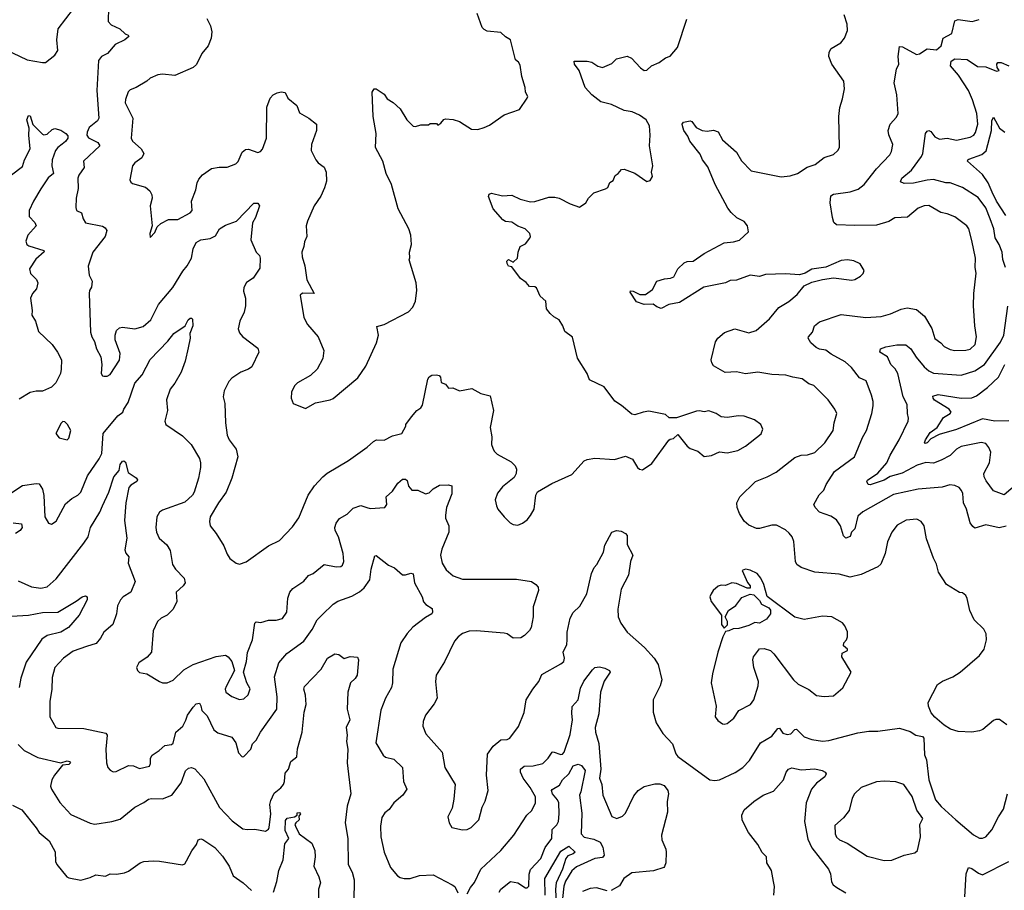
# Model space of a CAD drawing. Extents: x 2133461 to 2293071, y 753526 to 916327.
# Tile 173 of 256: x 2147008 to 2153406, y 854887 to 860545. Entities that reach past the tile are written whole.
import ezdxf

# ---------------------------------------------------------------- set-up
doc = ezdxf.new("R2010")
doc.units = 0

msp = doc.modelspace()

# ---------------------------------------------------------------- linework, layer by layer
at = {"layer": '0CON10XD'}
for points in [[(2146915, 860352), (2147055, 860283.1), (2147155, 860266), (2147175, 860266.7), (2147235, 860314), (2147255.5, 860345), (2147247.8, 860415), (2147257.8, 860485), (2147358, 860615)], [(2147585.6, 860625), (2147583.2, 860533.2), (2147602.2, 860512.2), (2147658.8, 860485), (2147692.7, 860452.7), (2147712.5, 860445), (2147717.5, 860435), (2147691.2, 860415), (2147627.1, 860382.9), (2147577.5, 860325), (2147540, 860305), (2147519.5, 860280.5), (2147508.7, 860085), (2147522.7, 859905), (2147512.4, 859887.6), (2147457.9, 859845), (2147445.5, 859815), (2147444.5, 859795), (2147455, 859777.5), (2147515, 859747.1), (2147528.6, 859725), (2147421.4, 859625), (2147425.7, 859585), (2147392, 859535), (2147386, 859515), (2147387.5, 859447.5), (2147374.3, 859385), (2147372, 859325), (2147376.7, 859305), (2147409.1, 859289.1), (2147420.9, 859250.9), (2147435.9, 859225.9), (2147545, 859202.9), (2147563.2, 859193.2), (2147572.9, 859175), (2147563.1, 859135), (2147482.9, 859035), (2147452.3, 858942.3), (2147460, 858885), (2147478, 858845), (2147474.1, 858805.9), (2147462, 858785), (2147459.2, 858765), (2147467.5, 858515), (2147476, 858485), (2147494.1, 858454.1), (2147506, 858405), (2147533.8, 858355), (2147541.2, 858305), (2147537.5, 858245), (2147545, 858230), (2147555, 858227.5), (2147575, 858227.5), (2147595, 858238.8), (2147655, 858332.5), (2147660, 858375), (2147627.5, 858465), (2147627.1, 858495), (2147637.5, 858525), (2147655, 858542), (2147675, 858547.5), (2147755, 858536.5), (2147809.8, 858550.2), (2147859.4, 858595), (2147910.5, 858695), (2148003.1, 858805), (2148068.5, 858911.5), (2148096.2, 858945), (2148123.6, 858995), (2148135.4, 859055), (2148153.9, 859096.1), (2148185, 859114.4), (2148245, 859123.5), (2148279.8, 859140.2), (2148305, 859185.7), (2148345, 859210), (2148416.7, 859235), (2148528.3, 859351.7), (2148555, 859352.9), (2148565.6, 859335), (2148540, 859260), (2148521.1, 859225), (2148508.6, 859115), (2148544.4, 859034.4), (2148565, 859013.3), (2148571.2, 858995), (2148568.7, 858931.3), (2148524.4, 858865), (2148482.4, 858837.6), (2148464.2, 858805), (2148461.7, 858781.7), (2148475.8, 858735), (2148473.8, 858685), (2148466.2, 858645), (2148438, 858585), (2148427.5, 858535), (2148435, 858510), (2148455, 858486), (2148555, 858411.2), (2148560.8, 858385), (2148515, 858288.8), (2148495, 858272.9), (2148445, 858254), (2148386.2, 858215), (2148365.9, 858194.1), (2148335.9, 858134.1), (2148330, 858095), (2148340.7, 858050.7), (2148344, 857925), (2148356.2, 857845), (2148368.8, 857815), (2148414.3, 857754.3), (2148424.4, 857705), (2148385.8, 857565), (2148349.2, 857475), (2148299.2, 857405), (2148246.2, 857315), (2148240, 857285), (2148245.8, 857255.8), (2148285, 857206), (2148334.2, 857125), (2148355, 857072.5), (2148374.1, 857044.1), (2148415, 857013.3), (2148435, 857007.5), (2148478.3, 857021.7), (2148623.9, 857126.1), (2148695, 857160), (2148780.9, 857249.1), (2148822.4, 857307.6), (2148882.5, 857455), (2148923.9, 857516.1), (2148977.5, 857575), (2149005, 857597.1), (2149145, 857680), (2149265, 857766.2), (2149305.8, 857804.2), (2149326.1, 857813.9), (2149375, 857812), (2149429.1, 857840.9), (2149490, 857855), (2149517, 857903), (2149517.5, 857915), (2149553.3, 857965), (2149587.5, 858005), (2149615, 858023.3), (2149625, 858040), (2149660.7, 858209.3), (2149668.6, 858225), (2149685, 858235.6), (2149715, 858238.1), (2149733, 858233), (2149742.3, 858222.3), (2149747, 858187), (2149775, 858177.5), (2149795, 858150), (2149821.7, 858151.7), (2149865, 858132.5), (2149945, 858148.8), (2150005, 858116.7), (2150065, 858100), (2150086.9, 858005), (2150064.5, 857894.5), (2150075.7, 857835), (2150074, 857785), (2150081.2, 857761.2), (2150091.2, 857741.2), (2150111.2, 857721.2), (2150201.7, 857671.7), (2150226.7, 857645), (2150236, 857625), (2150234, 857595), (2150220.5, 857569.5), (2150145, 857508.8), (2150111.7, 857468.3), (2150098, 857425), (2150105.8, 857385), (2150115, 857363.8), (2150156.2, 857315), (2150194.3, 857274.3), (2150215, 857263.8), (2150245, 857260), (2150275, 857274.2), (2150305, 857294.3), (2150327.6, 857322.4), (2150351.4, 857365), (2150360.8, 857455), (2150373.4, 857476.6), (2150465, 857530), (2150595, 857588.8), (2150675, 857677.5), (2150695, 857687.5), (2150745, 857696.2), (2150873, 857687), (2150945, 857707.5), (2150989.3, 857689.3), (2151022.5, 857635), (2151035, 857623.3), (2151055, 857620), (2151115, 857660), (2151225, 857812.5), (2151235, 857820), (2151257, 857823), (2151285, 857850), (2151345, 857773.8), (2151365, 857758.8), (2151415, 857741.2), (2151455, 857706.7), (2151503.6, 857713.6), (2151554.2, 857735.8), (2151605, 857730.6), (2151675, 857745.7), (2151725, 857773.3), (2151825.7, 857854.3), (2151836.7, 857885), (2151823.3, 857915), (2151783.3, 857945), (2151715, 857969.4), (2151679.5, 857970.5), (2151605, 857960), (2151565, 857963.8), (2151532.5, 857985), (2151485, 858003.8), (2151455, 857996.2), (2151425, 858003.8), (2151405, 858000), (2151275, 857957.5), (2151228.3, 857958.3), (2151205, 857980), (2151095, 858000), (2151060, 857995), (2151005, 857976.2), (2150985, 857981.2), (2150918, 858038), (2150874, 858065), (2150805, 858158.8), (2150711.2, 858205), (2150695.8, 858245), (2150632, 858345), (2150600.8, 858480.8), (2150549.5, 858519.5), (2150536.7, 858555), (2150512.5, 858595), (2150477.5, 858615), (2150455, 858636.7)], [(2148223.2, 860553.2), (2148248.2, 860505), (2148255.4, 860465.4), (2148252.2, 860425), (2148231.9, 860375), (2148191.9, 860325), (2148155.5, 860254.5), (2148135, 860234), (2148015, 860183.3), (2147935, 860192), (2147905, 860186), (2147855, 860165.8), (2147833.3, 860145), (2147765, 860104), (2147725, 860088.8), (2147713, 860077), (2147694.3, 860025.7), (2147692.9, 860005), (2147743.3, 859905), (2147732.9, 859775), (2147740.8, 859755), (2147797.5, 859705), (2147814.2, 859675), (2147801.7, 859648.3), (2147756.2, 859615), (2147740, 859595), (2147723.8, 859505), (2147729.3, 859489.3), (2147740.5, 859480.5), (2147825, 859456.7), (2147852.3, 859432.3), (2147865.8, 859405.8), (2147868.6, 859385), (2147854.5, 859335), (2147867.5, 859205), (2147853.3, 859155), (2147855, 859130), (2147885, 859162.5), (2147900.7, 859199.3), (2147925, 859221.2), (2147975, 859246.2), (2148035, 859246.7), (2148115, 859288.8), (2148128, 859305), (2148124.4, 859365), (2148151.3, 859438.7), (2148160.6, 859485), (2148171.1, 859508.9), (2148195, 859537.5), (2148255, 859578), (2148303.2, 859586.8), (2148355, 859587.5), (2148412.3, 859607.7), (2148426.8, 859623.2), (2148453.8, 859685), (2148475, 859701.2), (2148495, 859704), (2148555, 859681.2), (2148572.3, 859687.7), (2148585, 859703.3), (2148610.6, 859775), (2148613.6, 859976.4), (2148634.2, 860035), (2148655, 860056.2), (2148681.2, 860068.8), (2148706.1, 860076.1), (2148732.5, 860072.5), (2148749.2, 860035), (2148807.6, 859987.6), (2148825, 859938.8), (2148886, 859905), (2148935.6, 859865.6), (2148936.9, 859825), (2148903.3, 859735), (2148902.5, 859695), (2148931.9, 859635), (2148947.5, 859615), (2148986.4, 859586.4), (2148998, 859555), (2149000.8, 859495), (2148988.7, 859451.3), (2148965, 859398.8), (2148920.8, 859335), (2148878.8, 859235), (2148870, 859205), (2148873.3, 859135), (2148858.3, 859101.7), (2148855, 859070), (2148841.2, 859035), (2148843.8, 859005), (2148861.4, 858945), (2148872.5, 858855), (2148921.2, 858765), (2148845, 858768), (2148830, 858755), (2148855, 858610), (2148876.7, 858565), (2148946, 858485), (2148984.2, 858394.2), (2148977.6, 858342.4), (2148941.2, 858275), (2148897.3, 858232.7), (2148812.5, 858185), (2148792.5, 858165), (2148773.3, 858125), (2148772.5, 858085), (2148785, 858050), (2148865, 858017.5), (2148930, 858055), (2149025, 858073.8), (2149045, 858083.3), (2149205, 858216.7), (2149257, 858293), (2149326.7, 858445), (2149338.8, 858495), (2149329.3, 858550.7), (2149375, 858563.8), (2149535, 858646.2), (2149562.1, 858677.9), (2149580, 858715), (2149588.3, 858788.3), (2149584, 858835), (2149537.5, 858985), (2149543, 858997), (2149540, 859035), (2149553.3, 859085), (2149550, 859145), (2149536, 859185), (2149466.4, 859316.4), (2149424.2, 859475), (2149389.2, 859545), (2149368, 859625), (2149320, 859715), (2149324, 859805), (2149303.9, 859916.1), (2149297.5, 860075), (2149310, 860095), (2149325, 860096.7), (2149375, 860060), (2149395, 860030), (2149435, 860006.2), (2149480.8, 859965), (2149523.2, 859893.2), (2149565, 859853.3), (2149579.3, 859850.7), (2149615, 859862.5), (2149665, 859862.5), (2149675, 859870), (2149715, 859870), (2149725, 859860), (2149745, 859872.5), (2149763.6, 859896.4), (2149775, 859900), (2149825, 859896.7), (2149865, 859883.3), (2149895, 859863.3), (2149943.9, 859833.9), (2149985, 859831.2), (2150025, 859843.8), (2150059.7, 859860.3), (2150155, 859926.2), (2150255, 859962), (2150306.2, 860035), (2150308.8, 860045), (2150294, 860075), (2150293.3, 860105), (2150271.2, 860175), (2150260.5, 860250.5), (2150249.5, 860269.5), (2150230, 860285), (2150197.5, 860415), (2150165, 860433.3), (2150135, 860462.5), (2150045, 860470.8), (2150025, 860481.2), (2150013.8, 860495), (2149980, 860585)], [(2150455, 858636.7), (2150431.2, 858665), (2150426, 858715), (2150389.2, 858749.2), (2150365, 858802), (2150355, 858808.6), (2150321.2, 858811.2), (2150297.7, 858837.7), (2150262.4, 858862.4), (2150205, 858940), (2150185, 858942.5), (2150175, 858960), (2150173.8, 858975), (2150184.1, 858985.9), (2150215, 858970), (2150242.5, 858995), (2150246.7, 859035), (2150259.3, 859070.7), (2150295, 859087.5), (2150323.3, 859125), (2150327.5, 859135), (2150323.3, 859155), (2150292.5, 859185), (2150245, 859203.8), (2150205, 859228.8), (2150165, 859233.3), (2150147.5, 859245), (2150083.3, 859315), (2150053.3, 859395), (2150058.3, 859411.7), (2150073, 859417), (2150145, 859400), (2150205, 859403.8), (2150259.5, 859379.5), (2150327.7, 859362.3), (2150355, 859362.5), (2150445, 859390.8), (2150485, 859390.8), (2150512.5, 859385), (2150585, 859348.8), (2150645, 859327.5), (2150685.9, 859354.1), (2150703.3, 859385), (2150739.3, 859420.7), (2150813.3, 859446.7), (2150830, 859455), (2150843.3, 859486.7), (2150865, 859500), (2150877, 859533), (2150897.5, 859545), (2150918.3, 859571.7), (2150935, 859573.3), (2151005, 859546.7), (2151083.6, 859493.6), (2151105, 859500), (2151120, 859525), (2151113.3, 859555), (2151121.2, 859595), (2151100, 859725), (2151104.3, 859795), (2151100, 859855), (2151078.8, 859895), (2151035.4, 859925.4), (2150987.2, 859947.2), (2150935.5, 859955.5), (2150852.8, 859992.8), (2150785, 860010.9), (2150725, 860055.7), (2150681.1, 860105), (2150644, 860214), (2150612.5, 860255), (2150610, 860275), (2150695, 860276), (2150725, 860270), (2150765, 860243.8), (2150795, 860233.3), (2150855, 860260), (2150885, 860290), (2150955, 860308.8), (2150983.3, 860295), (2151042.1, 860232.1), (2151065, 860214), (2151083.9, 860216.1), (2151113.8, 860246.2), (2151162.4, 860267.6), (2151205, 860297.1), (2151235, 860307.5), (2151281.1, 860365), (2151342.6, 860547.4)], [(2153423, 855963), (2153375, 855996.2), (2153351.7, 855998.3), (2153335, 855991.2), (2153267.3, 855932.7), (2153245, 855924), (2153195, 855915.8), (2153105, 855918.9), (2153056, 855935), (2153015, 855961.5), (2152953.5, 856013.5), (2152931.5, 856041.5), (2152912.9, 856085), (2152912.1, 856107.9), (2152972.5, 856225), (2153003.6, 856246.4), (2153071.2, 856275), (2153120, 856305), (2153245, 856412.9), (2153274.4, 856455), (2153290, 856515), (2153288, 856555), (2153273.8, 856585), (2153209.2, 856645), (2153180.8, 856705), (2153164.2, 856784.2), (2153155, 856803.3), (2153135, 856820), (2153115, 856823.3), (2153030, 856875), (2152978.8, 856955), (2152965, 857007.5), (2152945.6, 857045.6), (2152901.1, 857171.1), (2152885.4, 857255.4), (2152865, 857284), (2152838.3, 857298.3), (2152767.6, 857292.4), (2152710.2, 857259.8), (2152675.8, 857215), (2152647.2, 857152.8), (2152630.6, 857075), (2152603.4, 857006.6), (2152585, 856990), (2152475, 856938.9), (2152405, 856921.9), (2152331.8, 856941.8), (2152174.6, 856954.6), (2152085.4, 856985.4), (2152057.5, 857005), (2152048.9, 857025), (2152038.6, 857155), (2152027.5, 857185), (2152008.7, 857208.7), (2151985, 857230), (2151925, 857260.8), (2151895, 857259.2), (2151815, 857238.6), (2151795, 857238.6), (2151745, 857260), (2151715, 857285.7), (2151684.5, 857335), (2151668.9, 857375), (2151668.1, 857405), (2151687.5, 857445), (2151788.8, 857545), (2151865.6, 857574.4), (2151923.3, 857605), (2152045, 857700), (2152085, 857715.8), (2152127.3, 857717.3), (2152175, 857733.1), (2152240.5, 857795), (2152293.5, 857875), (2152299.4, 857925), (2152316.7, 857985), (2152305.6, 858015), (2152262.2, 858075), (2152195, 858140.8), (2152167.3, 858167.3), (2152135, 858178.8), (2152091.7, 858211.7), (2152030.9, 858220.9), (2151985.4, 858235.4), (2151895, 858240), (2151804.4, 858254.4), (2151725, 858244.2), (2151665, 858257.3), (2151592.4, 858252.4), (2151515.7, 858295), (2151504.5, 858315), (2151501.8, 858335), (2151528.3, 858451.7), (2151544.7, 858475.3), (2151588.3, 858511.7), (2151655, 858535.8), (2151745, 858510.4), (2151792.5, 858525), (2151879.8, 858600.2), (2151941.2, 858675), (2152005.4, 858714.6), (2152059.8, 858760.2), (2152104.6, 858815.4), (2152155, 858838.6), (2152225, 858857.1), (2152295, 858867.5), (2152415, 858851.5), (2152435, 858856.4), (2152471.9, 858878.1), (2152488.6, 858895), (2152495.7, 858915), (2152468.9, 858958.9), (2152428.5, 858978.5), (2152386.4, 858983.6), (2152345, 858979.4), (2152245, 858937.1), (2152155, 858924), (2152111.7, 858898.3), (2152075, 858887.1), (2151985, 858894.4), (2151855, 858888.9), (2151815, 858876.7), (2151755, 858884.4), (2151665, 858852.1), (2151625, 858849.5), (2151595, 858834.1), (2151453.6, 858806.4), (2151295, 858706.5), (2151225, 858694.2), (2151175, 858668.9), (2151148.9, 858678.9), (2151125, 858695.7), (2151065, 858693.1), (2151015, 858710.8), (2150974, 858775), (2150977.5, 858782.5), (2150995, 858780.8), (2151038.3, 858758.3), (2151075, 858759.4), (2151118.6, 858791.4), (2151147.5, 858845), (2151198, 858862), (2151237.5, 858865), (2151258.8, 858875), (2151283.3, 858925), (2151325, 858966), (2151345, 858974), (2151385, 858976.2), (2151455.8, 859025), (2151584.6, 859095.4), (2151645, 859100.6), (2151685, 859113.1), (2151742.7, 859167.3), (2151736.9, 859205), (2151715, 859233.8), (2151668.1, 859258.1), (2151631.1, 859291.1), (2151609.5, 859319.5), (2151526.9, 859475), (2151478.3, 859588.3), (2151445, 859633.8), (2151429.3, 859670.7), (2151362.9, 859755), (2151348.6, 859788.6), (2151323.3, 859825), (2151314, 859855), (2151313.3, 859866.7), (2151321.2, 859878.8), (2151365, 859887.5), (2151375, 859882.5), (2151403.3, 859845), (2151443.3, 859825), (2151475, 859821.4), (2151515, 859826.7), (2151546.4, 859816.4), (2151574.2, 859765), (2151665, 859684.4), (2151698.8, 859628.8), (2151761.9, 859561.9), (2151955, 859523.6), (2152015, 859530), (2152062.5, 859545), (2152125, 859585.8), (2152176.2, 859605), (2152235, 859650), (2152295, 859669.2), (2152323.8, 859695), (2152335.7, 859714.3), (2152330.9, 859915), (2152338.1, 859975), (2152355, 860030), (2152368.1, 860095), (2152362.9, 860145), (2152284.3, 860255), (2152266.4, 860306.4), (2152266.7, 860333.3), (2152281.7, 860358.3), (2152344.4, 860395.6), (2152367.5, 860425), (2152387.5, 860475), (2152384.2, 860515), (2152365.6, 860575.6)], [(2153417.1, 857252.9), (2153372.1, 857242.1), (2153285, 857263.1), (2153215, 857240.8), (2153200.6, 857250.6), (2153184.4, 857275), (2153160, 857365), (2153140.5, 857405), (2153135.7, 857465), (2153128, 857485), (2153113.3, 857505), (2153085, 857518.8), (2153051.7, 857521.7), (2153002.9, 857507.1), (2152845, 857493.8), (2152685, 857459.2), (2152486, 857346), (2152455, 857318), (2152435, 857236.7), (2152413.3, 857215), (2152403.6, 857186.4), (2152375, 857176.7), (2152360, 857190), (2152341.1, 857255), (2152314.7, 857294.7), (2152278.2, 857318.2), (2152205, 857344.7), (2152176.1, 857375), (2152168.9, 857395), (2152201.9, 857458.1), (2152233.3, 857486.7), (2152247.5, 857525), (2152301.4, 857608.6), (2152433.1, 857705), (2152485, 857830), (2152510, 857875), (2152545.7, 857985), (2152554.4, 858035), (2152554.3, 858064.3), (2152543.1, 858105), (2152508.3, 858198.3), (2152465, 858218), (2152413.7, 858283.7), (2152371.2, 858321.2), (2152280.6, 858370.6), (2152245, 858398.2), (2152205, 858403.8), (2152184.2, 858415), (2152149.2, 858445), (2152131.2, 858475), (2152133.3, 858485), (2152160, 858515), (2152172, 858555), (2152205, 858582), (2152345, 858628.9), (2152505, 858610.5), (2152605, 858615.7), (2152666.4, 858633.6), (2152735, 858664.4), (2152775, 858672.2), (2152835, 858660.6), (2152887.3, 858617.3), (2152935, 858538), (2152953.3, 858473.3), (2152994.2, 858445), (2153015, 858421.9), (2153055, 858400.9), (2153085, 858395.4), (2153155, 858396.8), (2153185, 858403.8), (2153216.7, 858435), (2153226.2, 858483.8), (2153214.6, 858555), (2153206.4, 858686.4), (2153207.5, 858765), (2153223.2, 858896.8), (2153216.7, 858935), (2153219.5, 858995), (2153195, 859110), (2153174.3, 859185), (2153162.5, 859205), (2153085, 859263.1), (2153035, 859284.4), (2152993, 859293), (2152915, 859336.9), (2152885.5, 859334.5), (2152845, 859319.4), (2152777.6, 859262.4), (2152695, 859256.9), (2152655, 859234.4), (2152575, 859210.5), (2152435, 859207.8), (2152315, 859212.9), (2152297.8, 859227.8), (2152289.1, 859259.1), (2152275.2, 859355), (2152279.6, 859400.4), (2152295, 859412.2), (2152405, 859425.5), (2152455.9, 859444.1), (2152495.8, 859474.2), (2152574.7, 859575.3), (2152662.8, 859667.2), (2152672.4, 859687.6), (2152680.6, 859735), (2152656.2, 859796.2), (2152650.9, 859825), (2152663.3, 859865), (2152705, 859911.4), (2152715.5, 859935), (2152707.7, 860057.7), (2152690, 860135), (2152706.2, 860223.8), (2152721.2, 860255), (2152715.6, 860305), (2152725, 860370), (2152745, 860368), (2152835, 860318.8), (2152855, 860323.3), (2152905, 860356.2), (2152965, 860350), (2152995.8, 860375), (2153008, 860425), (2153064.6, 860455.4), (2153085, 860538), (2153105, 860545.6), (2153197.4, 860532.6), (2153243, 860547)], [(2153414.6, 858934.6), (2153397.2, 858987.2), (2153390.9, 859035), (2153372.5, 859085), (2153347.3, 859127.3), (2153338.8, 859185), (2153315, 859250), (2153285, 859321.5), (2153235, 859390.5), (2153135, 859454.5), (2153055, 859484.6), (2153025, 859485.5), (2152945, 859505.4), (2152905, 859502.8), (2152815, 859483.4), (2152755, 859481.1), (2152731.7, 859491.7), (2152740, 859515), (2152802.3, 859567.7), (2152868.5, 859655), (2152876.8, 859675), (2152894.6, 859805), (2152905, 859820.6), (2152915, 859824.4), (2152928.8, 859818.8), (2152954.7, 859784.7), (2152985, 859767.8), (2153035, 859775.4), (2153095, 859762.4), (2153185, 859781.8), (2153207.1, 859795), (2153217.6, 859812.4), (2153233.1, 859865), (2153226.9, 859935), (2153200, 860025), (2153174.1, 860085), (2153107.5, 860185), (2153055.3, 860245), (2153060.5, 860275), (2153085, 860289.8), (2153165, 860287.2), (2153231.1, 860241.1), (2153285, 860239.1), (2153355, 860210), (2153372.5, 860215), (2153360, 860235), (2153356.7, 860255), (2153364.2, 860265.8), (2153385, 860266), (2153435, 860246)], [(2146955, 859536.9), (2147025, 859592), (2147038.9, 859635), (2147074.6, 859705.4), (2147067.3, 859795), (2147069.9, 859839.9), (2147053.9, 859895), (2147065, 859922.9), (2147075, 859919.2), (2147093.2, 859863.2), (2147155, 859801.9), (2147165, 859797.1), (2147185, 859800), (2147218.7, 859831.3), (2147235, 859837.5), (2147275, 859826.9), (2147307.6, 859805), (2147320.1, 859790.1), (2147320, 859775), (2147305.8, 859754.2), (2147283.1, 859736.9), (2147254.3, 859715), (2147239.2, 859695), (2147219.1, 859635), (2147216.7, 859595), (2147227.1, 859545), (2147193.2, 859516.7), (2147144.7, 859445), (2147096.4, 859365), (2147069.4, 859305), (2147068.1, 859265), (2147106.8, 859226.8), (2147115.5, 859205), (2147060.9, 859145), (2147046.4, 859105), (2147054.4, 859085), (2147067.1, 859075), (2147163.3, 859045), (2147166.9, 859036.9), (2147111.6, 858988.4), (2147071.1, 858925), (2147077.1, 858895), (2147116.2, 858856.2), (2147124.4, 858835), (2147117.1, 858795), (2147091.4, 858765), (2147078.6, 858735), (2147088.8, 858655), (2147086.7, 858625), (2147109.2, 858585), (2147129.1, 858519.1), (2147218.9, 858435), (2147253.6, 858385), (2147279.5, 858335), (2147276.5, 858275), (2147272.2, 858245), (2147242.1, 858185), (2147215, 858156.4), (2147155, 858130), (2147115, 858131.6), (2147075, 858122.7), (2147005, 858077.9)], [(2153415, 859272.2), (2153355, 859365.5), (2153326.8, 859425), (2153301.6, 859485), (2153265, 859537.9), (2153167.5, 859625), (2153168, 859635), (2153175, 859639.4), (2153260, 859670), (2153287.7, 859692.3), (2153322.7, 859825), (2153325, 859887.5), (2153335, 859910.8), (2153375, 859840.8), (2153410, 859815)], [(2153507.5, 857545), (2153405, 857457.5), (2153335, 857484), (2153287.5, 857547.5), (2153274.4, 857575), (2153273.6, 857595), (2153309.2, 857665), (2153317.9, 857735), (2153305.5, 857765), (2153285, 857790), (2153255, 857797.5), (2153125, 857771.3), (2153095.9, 857754.1), (2153055, 857713.1), (2152995, 857683.5), (2152945, 857663.8), (2152895, 857666.4), (2152840.3, 857649.8), (2152741.6, 857598.4), (2152663.2, 857576.8), (2152625, 857551.6), (2152535, 857522.7), (2152522.2, 857525), (2152511.5, 857545), (2152516.8, 857553.2), (2152585, 857598.8), (2152642.7, 857665), (2152663.1, 857715), (2152722.7, 857815), (2152780.6, 857935), (2152783.1, 857955), (2152776.3, 857986.3), (2152774.6, 858045), (2152749.5, 858095), (2152715, 858246.2), (2152696.8, 858276.8), (2152667.8, 858305), (2152647.1, 858355), (2152596.5, 858385), (2152602.2, 858405), (2152635, 858418.5), (2152707.9, 858432.1), (2152765, 858431.2), (2152798.2, 858405), (2152832.1, 858352.1), (2152885, 858290), (2152915, 858263.5), (2152945, 858248.2), (2153125, 858235.5), (2153215, 858263.8), (2153276.4, 858303.6), (2153381.3, 858448.7), (2153402.7, 858495), (2153427.7, 858682.3)], [(2146925, 857450), (2147025, 857517.3), (2147115, 857532), (2147135, 857528), (2147155, 857493.3), (2147165, 857452.5), (2147170.8, 857315), (2147194, 857274), (2147215, 857266.7), (2147244.1, 857285.9), (2147305, 857398.8), (2147345.6, 857434.4), (2147385.4, 857454.6), (2147404.3, 857475), (2147448.8, 857581.2), (2147525, 857691.4), (2147540.4, 857725), (2147549.5, 857855), (2147645, 857970.6), (2147678.8, 857995), (2147684.5, 858015), (2147711.9, 858058.1), (2147755, 858184), (2147802.5, 858237.5), (2147855, 858336), (2147970, 858455), (2148008.8, 858505), (2148082, 858555), (2148101.4, 858595), (2148115, 858605.8), (2148125, 858606.2), (2148129.4, 858599.4), (2148133.3, 858555), (2148114.2, 858505), (2148115.8, 858475), (2148101.7, 858411.7), (2148081.9, 858325), (2148057.5, 858255), (2148016, 858184), (2147984.3, 858145), (2147960.8, 858075), (2147967.1, 858005), (2147950, 857935), (2147957.5, 857915), (2148065, 857841.4), (2148121.4, 857785), (2148175, 857693.3), (2148182.9, 857665), (2148182.9, 857635), (2148168.5, 857565), (2148141.2, 857475), (2148130, 857455), (2148080.8, 857409.2), (2147935, 857357.5), (2147915.7, 857344.3), (2147899.2, 857315), (2147892.2, 857245), (2147895.5, 857215.5), (2147912.9, 857175), (2147963, 857133), (2147986.3, 857096.3), (2148001.4, 857005), (2148019.2, 856975), (2148076, 856915), (2148082, 856885), (2148068.8, 856865), (2148023.8, 856825), (2148028, 856765), (2148005.8, 856715), (2147965.8, 856675), (2147926.7, 856655), (2147903.8, 856635), (2147874.1, 856574.1), (2147863.3, 856435), (2147835, 856403.3), (2147782.5, 856365), (2147767.5, 856335), (2147772.5, 856315), (2147785, 856302.5), (2147833.3, 856293.3), (2147915, 856243.8), (2147936.4, 856236.4), (2147965, 856236.2), (2148005, 856252), (2148075, 856320), (2148135.4, 856354.6), (2148285, 856407.5), (2148345, 856416.2), (2148363.3, 856405), (2148386.7, 856375), (2148403.8, 856315), (2148348.3, 856211.7), (2148342.9, 856195), (2148348, 856175), (2148386.6, 856146.6), (2148435, 856126.4), (2148465, 856131.9), (2148492.9, 856157.1), (2148505, 856197.5), (2148484, 856235), (2148461.2, 856305), (2148482, 856375), (2148487.7, 856432.3), (2148520, 856515), (2148535, 856623.3), (2148545, 856631.2), (2148575, 856628.6), (2148625, 856643.3), (2148675, 856641.8), (2148715, 856654.4), (2148742.5, 856695), (2148750.9, 856785), (2148763.1, 856825), (2148782.2, 856847.8), (2148853.5, 856896.5), (2148885, 856932.5), (2148915, 856947.1), (2148985, 857004.2), (2149065, 856988.9), (2149095, 856992.5), (2149105, 857000.8), (2149114.4, 857025), (2149110, 857075), (2149078.9, 857185), (2149057.1, 857225), (2149056, 857245), (2149065, 857272.5), (2149085, 857303.3), (2149135, 857332.5), (2149175, 857371.2), (2149225, 857388.8), (2149263.3, 857375), (2149285, 857368), (2149381.2, 857375), (2149394.2, 857395), (2149388, 857445), (2149429.1, 857480.9), (2149465, 857533.8), (2149495, 857560), (2149515, 857560), (2149525, 857551.2), (2149535, 857513.3), (2149555, 857488), (2149595, 857487.5), (2149644.3, 857464.3), (2149668.7, 857471.3), (2149695, 857495.6), (2149735, 857520), (2149795, 857523.3), (2149815, 857516.7), (2149815, 857463.3), (2149781.6, 857375), (2149773.6, 857325), (2149775.5, 857305.5), (2149795.7, 857255), (2149795.7, 857215), (2149750.6, 857105), (2149742.2, 857065), (2149752.6, 857012.6), (2149779.8, 856969.8), (2149825, 856930.6), (2149885, 856910), (2150235, 856909.2), (2150333.9, 856893.9), (2150362.5, 856875), (2150376.2, 856856.2), (2150378.8, 856835), (2150345, 856730), (2150343.8, 856665), (2150331.2, 856595), (2150320, 856575), (2150287.7, 856542.3), (2150263, 856527), (2150215, 856526.2), (2150175, 856554), (2150155, 856558.6), (2149975, 856574.3), (2149928.3, 856571.7), (2149885, 856557.1), (2149856, 856535), (2149833, 856507), (2149767.4, 856372.6), (2149714.2, 856285.8), (2149710, 856245), (2149720.8, 856135), (2149701.7, 856098.3), (2149644.3, 856025), (2149628.6, 855985), (2149627.1, 855955), (2149647.5, 855905), (2149753.3, 855785), (2149771.2, 855685), (2149837.5, 855575), (2149829.5, 855479.5)], [(2153435, 857938.6), (2153345, 857936.7), (2153265, 857951.2), (2153095, 857881.6), (2152981.7, 857848.3), (2152928.8, 857821.2), (2152905, 857795.8), (2152890.6, 857790.6), (2152886.2, 857795), (2152894.6, 857815), (2152925, 857861.8), (2152968.9, 857895), (2153011.2, 857958.8), (2153053.3, 857985), (2153060, 857995), (2153047.8, 858015), (2152952.6, 858072.6), (2152942.5, 858085), (2152941.1, 858098.9), (2152975, 858108.6), (2153125.4, 858084.6), (2153195, 858088.5), (2153225, 858100.9), (2153297.1, 858155), (2153369, 858221), (2153408.5, 858305)], [(2147315, 857813.8), (2147326.2, 857825), (2147338.8, 857875), (2147317.5, 857915), (2147300.7, 857930.7), (2147287, 857933), (2147276.4, 857923.6), (2147242.5, 857855), (2147265, 857827.5), (2147315, 857813.8)], [(2146998.3, 856898.3), (2147085, 856860), (2147145, 856850), (2147185, 856859.4), (2147245, 856910.6), (2147425, 857143.1), (2147451.5, 857185), (2147467.8, 857245), (2147528.8, 857345), (2147544.7, 857385.3), (2147587.5, 857475), (2147619.5, 857575), (2147654, 857615), (2147660, 857655), (2147675, 857675.6), (2147685, 857678.6), (2147695, 857670), (2147712.7, 857602.7), (2147765, 857568.8), (2147773.8, 857555), (2147768.8, 857545), (2147729.6, 857520.4), (2147717.8, 857505), (2147696.7, 857405), (2147689.2, 857290.8), (2147704.7, 857175), (2147690.7, 857100.7), (2147697.6, 857077.6), (2147715.8, 857055), (2147713, 857013), (2147757.1, 856895), (2147730, 856825), (2147680, 856795), (2147662.5, 856775), (2147643.6, 856736.4), (2147636.9, 856685), (2147612, 856615), (2147554.5, 856565.5), (2147532.9, 856525), (2147505, 856491.4), (2147441.4, 856471.4), (2147355, 856440.6), (2147292.5, 856395), (2147235.6, 856335), (2147219.3, 856270.7), (2147216.6, 856193.4), (2147203.1, 856115), (2147204.2, 856015), (2147243.3, 855945), (2147255, 855940), (2147425, 855938.6), (2147567.7, 855907.7), (2147576, 855895), (2147567.1, 855805), (2147570.8, 855715), (2147580, 855685), (2147595, 855667.5), (2147615, 855657.5), (2147635, 855660), (2147715, 855698.5), (2147746.9, 855696.9), (2147785, 855679.5), (2147850, 855695), (2147858.3, 855711.7), (2147857.7, 855745), (2147868.9, 855765), (2147914.7, 855795.3), (2147950.7, 855829.3), (2147994.7, 855835.3), (2148005, 855843.5), (2148022.9, 855915), (2148068.5, 855955), (2148086.3, 855993.7), (2148097.9, 856025), (2148135, 856078.1), (2148155, 856098.6), (2148175, 856102.9), (2148185, 856086.2), (2148191.1, 856055), (2148225, 856021.4), (2148269.4, 855929.4), (2148295, 855910), (2148385, 855882), (2148412.9, 855845), (2148430.3, 855780.3), (2148454.2, 855754.2), (2148465, 855756.2), (2148508.6, 855805), (2148521.2, 855838.8), (2148545, 855864), (2148572.9, 855915), (2148677.5, 856065), (2148681.5, 856145), (2148662.7, 856275), (2148690.9, 856365), (2148743.6, 856426.4), (2148855, 856507.1), (2148908.7, 856581.3), (2148941.1, 856645), (2148972.1, 856677.9), (2149045, 856746.9), (2149075, 856765.6), (2149165, 856797.8), (2149215, 856826.7), (2149245, 856852.9), (2149282.3, 856905), (2149290.9, 856975), (2149315, 857060), (2149325, 857063.3), (2149405, 856999.2), (2149442.9, 856982.9), (2149495, 856938), (2149515, 856937.5), (2149548.3, 856948.3), (2149564, 856944), (2149572.7, 856885), (2149622.9, 856795), (2149631.9, 856761.9), (2149646.2, 856745), (2149687.7, 856717.7), (2149690, 856695), (2149686.7, 856685), (2149645, 856661.2), (2149562.4, 856597.6), (2149524.6, 856555.4), (2149485, 856495.8), (2149432.3, 856325), (2149430.8, 856235), (2149424.3, 856205.7), (2149384.5, 856135), (2149355, 856058), (2149322.5, 855845), (2149368.8, 855765), (2149385, 855752.5), (2149438.7, 855738.7), (2149494.2, 855685), (2149501.9, 855595), (2149523.1, 855545), (2149498.1, 855505), (2149437.8, 855455), (2149408.1, 855411.9), (2149380.2, 855389.8), (2149360.3, 855359.7), (2149353.1, 855305), (2149354.2, 855235.8), (2149375.7, 855135), (2149416.2, 855035), (2149462.3, 854982.3), (2149480.5, 854970.5), (2149505, 854963.8), (2149544.1, 854964.1), (2149605, 854982.9), (2149695, 854986.9), (2149817.5, 854922.5), (2149835, 854912.5), (2149855, 854870)], [(2146964.2, 857275), (2147019.6, 857269.6), (2147023.6, 857245), (2147010.5, 857225), (2146980, 857205)], [(2149829.5, 855479.5), (2149818.3, 855421.7), (2149790, 855365), (2149797.5, 855325), (2149815.9, 855295.9), (2149885, 855279.2), (2149915, 855281.9), (2149940.8, 855295), (2149991.9, 855345), (2150012.8, 855427.2), (2150032.4, 855467.6), (2150050.8, 855535), (2150041.9, 855635), (2150048.3, 855771.7), (2150083.8, 855825), (2150133.3, 855865), (2150175, 855867.5), (2150193.2, 855876.8), (2150248, 855952), (2150285, 856042.5), (2150299.2, 856125), (2150342, 856195), (2150382, 856245), (2150400.9, 856289.1), (2150525, 856358.8), (2150543.3, 856375), (2150547.5, 856395), (2150540, 856435), (2150562.5, 856485), (2150565.8, 856514.2), (2150566, 856565), (2150584.2, 856655.8), (2150605, 856693.3), (2150647.3, 856732.7), (2150692, 856815), (2150724, 856945), (2150741.2, 856985), (2150758, 857005), (2150801.2, 857085), (2150809.7, 857130.3), (2150855.7, 857214.3), (2150885, 857225.8), (2150915, 857222), (2150945, 857206.7), (2150954, 857194), (2150954.3, 857135), (2150992, 857065), (2150977.5, 857025), (2150963.3, 856935), (2150916.9, 856845), (2150893.9, 856713.9), (2150896.2, 856665), (2150913.6, 856623.6), (2150955.5, 856565), (2151068, 856465), (2151131.2, 856395), (2151156, 856355), (2151181.2, 856255), (2151168.8, 856215), (2151124, 856125), (2151124, 856045), (2151143.8, 855975), (2151185.9, 855905.9), (2151248.7, 855838.7), (2151271.9, 855775), (2151285, 855757.5), (2151492.5, 855605), (2151525, 855600), (2151555, 855606), (2151657.4, 855652.6), (2151706, 855685), (2151749.1, 855730.9), (2151822.5, 855845), (2151895, 855890), (2151935, 855938.8), (2151945, 855940), (2151967.5, 855907.5), (2151995, 855899.5), (2152019.4, 855905), (2152045, 855932), (2152055, 855934.2), (2152105, 855884.4), (2152155, 855866.7), (2152225, 855855.6), (2152265, 855860), (2152455, 855911.4), (2152525, 855921.2), (2152585, 855921.2), (2152725, 855941.2), (2152795, 855920), (2152830, 855895), (2152875, 855887.5), (2152882.5, 855875), (2152887, 855767), (2152900, 855735), (2152916.2, 855605), (2152958, 855475), (2152995, 855431.2), (2153090.8, 855345), (2153205, 855247.1), (2153245, 855227.1), (2153265, 855225.7), (2153285, 855235.7), (2153325, 855280), (2153367.5, 855365), (2153400, 855415), (2153425.9, 855514.1)], [(2151585, 855966.2), (2151605, 855972), (2151648, 856005), (2151681.2, 856055), (2151755.6, 856094.4), (2151778, 856125), (2151805.8, 856215), (2151808.6, 856245), (2151778, 856335), (2151771.2, 856385), (2151776.4, 856403.6), (2151815, 856456.7), (2151845, 856459.2), (2151885.4, 856445.4), (2151907.1, 856425), (2152035.8, 856255), (2152066.2, 856226.2), (2152135, 856191.9), (2152185, 856154), (2152236.1, 856146.1), (2152295, 856151.2), (2152357, 856203), (2152411.2, 856305), (2152350, 856405), (2152351.2, 856428.8), (2152387.5, 856445), (2152387.5, 856455), (2152360, 856475), (2152363.3, 856495), (2152380, 856515), (2152386.7, 856535), (2152386.1, 856566.1), (2152370, 856605), (2152353.3, 856625), (2152284.2, 856664.2), (2152225, 856669.2), (2152105, 856647.5), (2152045, 856663.3), (2151865, 856797.5), (2151843.3, 856875), (2151823.8, 856915), (2151800, 856945), (2151755, 856968.8), (2151725, 856973.3), (2151702.5, 856965), (2151737.3, 856887.3), (2151753.3, 856865), (2151755, 856850), (2151735, 856850), (2151665, 856881.2), (2151635, 856885.8), (2151595, 856867.5), (2151565, 856870), (2151546.1, 856863.9), (2151513.3, 856835), (2151500, 856815), (2151493.3, 856795), (2151500, 856765), (2151567.5, 856675), (2151567.5, 856615), (2151585, 856590), (2151607, 856613), (2151607.5, 856635), (2151592.5, 856665), (2151614.2, 856705.8), (2151661.7, 856738.3), (2151699.5, 856790.5), (2151755, 856812.5), (2151778.3, 856808.3), (2151815, 856770), (2151827, 856747), (2151875, 856723.3), (2151887, 856707), (2151885.9, 856684.1), (2151860.8, 856649.2), (2151815, 856622.5), (2151785, 856627.5), (2151745, 856607.5), (2151681.7, 856588.3), (2151643, 856587), (2151615, 856572.5), (2151595, 856570), (2151576.7, 856535), (2151544.3, 856435), (2151509.4, 856295), (2151500.6, 856235), (2151534.3, 856085), (2151526.7, 856015), (2151545, 855990), (2151575, 855970), (2151585, 855966.2)], [(2146955, 856669.1), (2147064.3, 856675.7), (2147155, 856693.4), (2147255, 856695.6), (2147375, 856766), (2147414.5, 856795.5), (2147435, 856802), (2147445.5, 856795.5), (2147446.7, 856775), (2147393.7, 856676.3), (2147324.2, 856595), (2147275, 856564.1), (2147185, 856543.9), (2147151, 856519), (2147050.2, 856369.8), (2147014.6, 856265), (2147003.9, 856206.1)], [(2147605.8, 855334.2), (2147661.2, 855348.8), (2147755, 855428), (2147815, 855457.5), (2147845, 855479.2), (2147865, 855484.2), (2147935, 855482), (2147996.2, 855505), (2148056.7, 855585), (2148085.3, 855664.7), (2148105, 855680), (2148125, 855684.3), (2148145, 855676), (2148205, 855611.2), (2148306.2, 855426.2), (2148388.9, 855338.9), (2148457.6, 855287.6), (2148485, 855281.9), (2148535, 855284), (2148605, 855270.6), (2148625, 855284.3), (2148629.1, 855295), (2148639.7, 855385), (2148633.1, 855445), (2148638.6, 855471.4), (2148662.1, 855517.9), (2148705, 855552.2), (2148721.5, 855575), (2148728.7, 855595), (2148732.2, 855647.8), (2148754.5, 855675.5), (2148768.6, 855725), (2148807.5, 855755), (2148812.4, 855807.6), (2148843.1, 855915), (2148855.4, 856045), (2148868.5, 856095), (2148864.4, 856155), (2148854.4, 856195), (2148858.3, 856211.7), (2148965.8, 856324.2), (2149007.8, 856395), (2149055, 856423.6), (2149080.5, 856420.5), (2149115, 856394.4), (2149155, 856407.5), (2149201.7, 856401.7), (2149210, 856385), (2149200.5, 856285), (2149187.1, 856262.9), (2149158.1, 856235), (2149139.6, 856175), (2149135.5, 856065), (2149151.8, 855995), (2149129.1, 855945), (2149135.4, 855895), (2149132.1, 855855), (2149140.4, 855805), (2149134.6, 855715), (2149158.6, 855515), (2149134.5, 855434.5), (2149123.1, 855325), (2149139.6, 855225), (2149142.2, 855055), (2149167.1, 855005), (2149181.1, 854955), (2149179.2, 854815)], [(2149916.1, 854863.9), (2149936.2, 854905), (2149962.1, 854937.9), (2150005, 855025.7), (2150134, 855145), (2150218.6, 855245), (2150302.9, 855375), (2150334.5, 855405.5), (2150358.6, 855455), (2150358.5, 855495), (2150324.6, 855555), (2150280, 855615), (2150261.5, 855655), (2150261.9, 855675), (2150285.5, 855694.5), (2150345, 855697.1), (2150407.6, 855712.4), (2150442.5, 855745), (2150467.5, 855785), (2150475, 855787.1), (2150525, 855769.2), (2150535, 855772), (2150545.3, 855784.7), (2150585, 855898.8), (2150600.5, 855995), (2150595, 856036.7), (2150597.4, 856082.6), (2150636, 856124), (2150651.1, 856201.1), (2150674.3, 856245.7), (2150728.9, 856321.1), (2150745.4, 856334.6), (2150775, 856338.5), (2150810.9, 856330.9), (2150839.6, 856315), (2150843.8, 856305), (2150805, 856247.3), (2150782.5, 856175), (2150771.1, 856035), (2150747, 855945), (2150748.6, 855915), (2150771.8, 855841.8), (2150783.1, 855675), (2150774.2, 855615), (2150790.8, 855575), (2150797.5, 855505), (2150856.4, 855366.4), (2150887.5, 855355), (2150925, 855368.9), (2150945, 855388.2), (2150998.1, 855501.9), (2151026.9, 855535), (2151065, 855562.7), (2151135, 855579.5), (2151168.3, 855578.3), (2151195, 855569.4), (2151218.9, 855535), (2151223.1, 855515), (2151215.6, 855465), (2151216.9, 855395), (2151178.8, 855245), (2151180, 855215), (2151206.2, 855155), (2151208.8, 855135), (2151205.7, 855065), (2151198.3, 855041.7), (2151192.5, 855035), (2151125.5, 855014.5), (2150985, 855000.6), (2150933.3, 854965), (2150905, 854916.7), (2150850, 854885)], [(2146998.1, 855835), (2147035.7, 855795), (2147125, 855751.1), (2147275, 855715.7), (2147315, 855729.6), (2147331.4, 855725), (2147337.5, 855715), (2147327.1, 855705), (2147285, 855701.2), (2147233.1, 855635), (2147216.9, 855605), (2147207.5, 855565), (2147214, 855545), (2147267.8, 855457.8), (2147340.7, 855380.7), (2147465, 855324.2), (2147495, 855317.1), (2147605.8, 855334.2)], [(2150122.5, 854875), (2150135, 854893.8), (2150196.3, 854943.7), (2150245, 854936.5), (2150295, 854904.2), (2150305, 854903.8), (2150315, 854913.3), (2150318.2, 854991.8), (2150326.8, 855023.2), (2150394.1, 855095), (2150422.7, 855165), (2150465.4, 855225), (2150467.7, 855282.3), (2150497.7, 855312.3), (2150508.3, 855335), (2150513.5, 855385), (2150511, 855455), (2150503.3, 855475), (2150470.8, 855515), (2150463.6, 855535), (2150467.8, 855542.2), (2150515, 855570), (2150535.4, 855605), (2150576.8, 855645), (2150603.3, 855696.7), (2150637.1, 855707.1), (2150658.9, 855698.9), (2150681.7, 855665), (2150655, 855526.8), (2150645.2, 855505), (2150659.5, 855389.5), (2150657.1, 855255), (2150675, 855232.2), (2150738.8, 855218.8), (2150779.1, 855199.1), (2150797.5, 855167.5), (2150804.7, 855115.3), (2150795, 855099.6), (2150745, 855094.3), (2150625, 855040.8), (2150596.1, 855013.9), (2150555, 854946.9), (2150544.1, 854915), (2150535.1, 854835)], [(2151908, 854855), (2151913, 854913), (2151905.3, 854945.3), (2151892.5, 855015), (2151862.2, 855065), (2151861.5, 855105), (2151832.7, 855132.7), (2151803.3, 855185), (2151743, 855263), (2151702.7, 855342.7), (2151700.8, 855375), (2151715, 855410), (2151777.1, 855465), (2151838, 855505), (2151905, 855532), (2151970.8, 855605), (2151988, 855655), (2152004, 855675), (2152025, 855683.1), (2152085, 855670), (2152175.6, 855675.6), (2152222.5, 855665), (2152242.5, 855655), (2152247.5, 855645), (2152238.8, 855625), (2152186.2, 855583.8), (2152153.5, 855545), (2152118.8, 855455), (2152106.4, 855335), (2152129.3, 855219.3), (2152155.9, 855164.1)], [(2152625, 855080.8), (2152675, 855084.2), (2152755, 855116), (2152825, 855130), (2152842.5, 855145), (2152861.2, 855235), (2152856.2, 855315), (2152876.7, 855355), (2152837, 855407), (2152807.1, 855497.1), (2152752.5, 855575), (2152701.7, 855591.7), (2152625, 855596.2), (2152575, 855591.4), (2152476.2, 855555), (2152432.9, 855515), (2152418.1, 855485), (2152396.9, 855405), (2152360.7, 855359.3), (2152305, 855307.5), (2152305.7, 855255), (2152315, 855232), (2152334, 855215), (2152384.5, 855194.5), (2152515, 855108.6), (2152625, 855080.8)], [(2146960.2, 855440.2), (2147020.7, 855410.8), (2147115, 855294.2)], [(2148656.2, 854875), (2148679.2, 854945), (2148692.5, 855015), (2148719.3, 855085), (2148730.9, 855189.1), (2148755.6, 855224.4), (2148732.9, 855275), (2148735, 855340), (2148745, 855355.7), (2148792.5, 855365), (2148810, 855375), (2148810, 855390), (2148825, 855392.5), (2148832.5, 855385), (2148820.7, 855369.3), (2148823.3, 855345), (2148801.2, 855325), (2148796.2, 855315), (2148800, 855305), (2148823.5, 855253.5), (2148905, 855194), (2148925.7, 855145), (2148927.8, 855105), (2148920, 855045), (2148951.9, 854975), (2148961.9, 854935), (2148950, 854895), (2148949.1, 854785)], [(2147115, 855294.2), (2147135, 855261.9), (2147199.5, 855209.5), (2147238, 855138), (2147240, 855075), (2147248.6, 855055), (2147313.8, 854975), (2147327.7, 854967.7), (2147405, 854953.8), (2147465, 854970), (2147502.3, 854987.7), (2147565, 854978.6), (2147595, 854994.3), (2147636.8, 854993.2), (2147688.3, 855001.7), (2147715, 855011.4), (2147791.2, 855065), (2147815, 855073.5), (2147875, 855079.2), (2147915.8, 855075.8), (2148065, 855052), (2148079.7, 855060.3), (2148092.1, 855077.9), (2148126.8, 855143.2), (2148156.7, 855185), (2148166.7, 855215), (2148185, 855220.8), (2148198.3, 855218.3), (2148276.2, 855165), (2148325, 855110), (2148369.2, 855045), (2148395, 854982), (2148458.8, 854935), (2148514, 854885)], [(2150422.3, 854855), (2150419.3, 854965), (2150525, 855140.6), (2150575, 855173.3), (2150616.2, 855135), (2150604.5, 855124.5), (2150568.9, 855111.1), (2150555.6, 855094.4), (2150535, 855025.6), (2150493.1, 854936.9), (2150489.2, 854895), (2150496.9, 854745)], [(2152155.9, 855164.1), (2152264.4, 855025), (2152276.4, 854995), (2152282.8, 854942.8), (2152293.6, 854923.6), (2152316.7, 854905), (2152375, 854871.2)], [(2153148.5, 854845), (2153158.8, 854995), (2153173.3, 855035), (2153195, 855030), (2153237.6, 854997.6), (2153265, 854987.8), (2153435.3, 855074.7)], [(2150825, 854883.8), (2150755, 854904.2), (2150715, 854899.2), (2150665, 854878.8)]]:
    msp.add_lwpolyline(points, dxfattribs=at)

doc.saveas('drawing.dxf')
